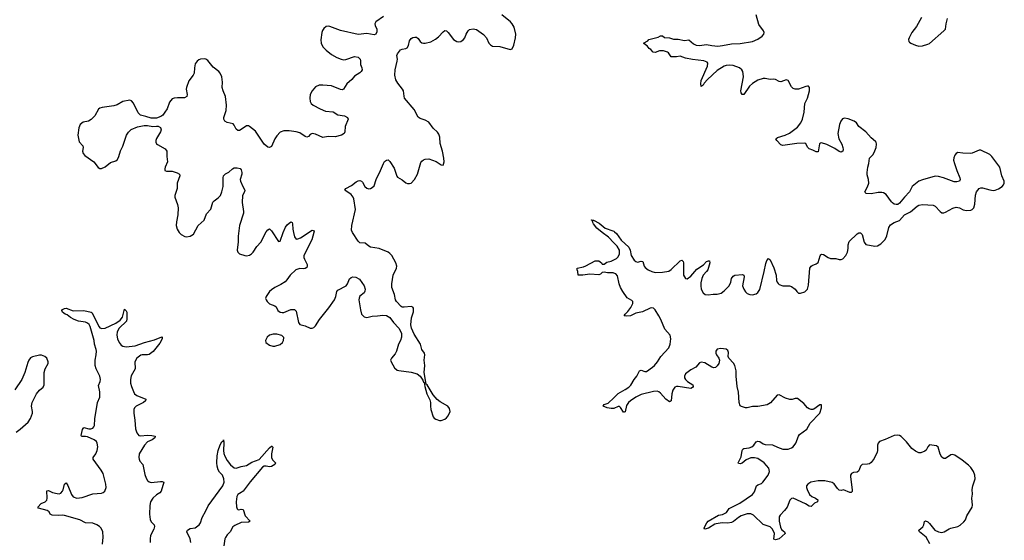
# Model space of a CAD drawing. Header units: inches. Extents: x 1843750 to 1959452, y 907112 to 1016326.
# Tile 74 of 137: x 1873285 to 1884415, y 1002274 to 1008155. Entities that reach past the tile are written whole.
import ezdxf

# ---------------------------------------------------------------- set-up
doc = ezdxf.new("R2010")
doc.units = ezdxf.units.IN
doc.header["$MEASUREMENT"] = 0
doc.layers.add('B8070', color=7, linetype='Continuous')
doc.layers.add('B8080', color=7, linetype='Continuous')

msp = doc.modelspace()

# ---------------------------------------------------------------- linework, layer by layer
at = {"layer": 'B8070', "color": 6}
for points, elevation in [([(1877396, 1008190), (1877311, 1008130), (1877303, 1008117), (1877299, 1008110), (1877302, 1008090), (1877321, 1008050), (1877323, 1008017), (1877310, 1007991), (1877290, 1007983), (1877210, 1007998), (1877110, 1007988), (1876910, 1008035), (1876790, 1008080), (1876770, 1008082), (1876750, 1008078), (1876723, 1008057), (1876707, 1008033), (1876700, 1008010), (1876689, 1007929), (1876691, 1007890), (1876711, 1007850), (1876750, 1007810), (1876810, 1007762), (1876868, 1007730), (1876918, 1007710), (1876950, 1007703), (1876970, 1007705), (1877070, 1007738), (1877111, 1007731), (1877132, 1007710), (1877137, 1007690), (1877137, 1007650), (1877153, 1007610), (1877155, 1007590), (1877144, 1007570), (1877130, 1007556), (1877070, 1007517), (1877039, 1007481), (1876983, 1007430), (1876945, 1007370), (1876930, 1007363), (1876910, 1007365), (1876810, 1007409), (1876710, 1007417), (1876670, 1007415), (1876630, 1007395), (1876591, 1007350), (1876570, 1007310), (1876563, 1007270), (1876567, 1007230), (1876578, 1007210), (1876602, 1007190), (1876680, 1007150), (1876743, 1007123), (1876830, 1007113), (1876881, 1007081), (1876956, 1007070), (1876992, 1007050), (1876997, 1007030), (1876964, 1006950), (1876961, 1006890), (1876954, 1006870), (1876922, 1006850), (1876850, 1006833), (1876770, 1006835), (1876710, 1006825), (1876630, 1006863), (1876590, 1006869), (1876570, 1006860), (1876550, 1006837), (1876530, 1006830), (1876510, 1006837), (1876450, 1006877), (1876411, 1006889), (1876330, 1006901), (1876270, 1006899), (1876230, 1006883), (1876190, 1006843), (1876167, 1006810), (1876130, 1006721), (1876110, 1006711), (1876090, 1006716), (1876049, 1006750), (1875950, 1006896), (1875884, 1006950), (1875870, 1006957), (1875850, 1006956), (1875790, 1006914), (1875770, 1006905), (1875750, 1006904), (1875730, 1006920), (1875710, 1006963), (1875697, 1006977), (1875630, 1006995), (1875603, 1007010), (1875593, 1007030), (1875594, 1007050), (1875620, 1007130), (1875623, 1007190), (1875610, 1007287), (1875583, 1007350), (1875572, 1007390), (1875577, 1007450), (1875569, 1007510), (1875550, 1007552), (1875536, 1007570), (1875470, 1007620), (1875410, 1007693), (1875390, 1007708), (1875370, 1007714), (1875330, 1007710), (1875310, 1007700), (1875290, 1007685), (1875270, 1007657), (1875260, 1007610), (1875256, 1007550), (1875247, 1007530), (1875196, 1007464), (1875169, 1007390), (1875165, 1007370), (1875179, 1007310), (1875173, 1007287), (1875149, 1007271), (1875067, 1007273), (1875031, 1007269), (1875010, 1007260), (1874977, 1007223), (1874950, 1007150), (1874926, 1007110), (1874902, 1007078), (1874879, 1007061), (1874830, 1007044), (1874770, 1007042), (1874710, 1007063), (1874650, 1007077), (1874623, 1007103), (1874570, 1007211), (1874550, 1007238), (1874530, 1007247), (1874450, 1007230), (1874386, 1007194), (1874350, 1007181), (1874217, 1007163), (1874190, 1007154), (1874177, 1007143), (1874135, 1007070), (1874092, 1007028), (1874062, 1007010), (1874002, 1006998), (1873968, 1006970), (1873953, 1006933), (1873942, 1006850), (1873957, 1006777), (1873999, 1006730), (1874001, 1006710), (1873995, 1006670), (1874002, 1006642), (1874020, 1006620), (1874124, 1006550), (1874170, 1006486), (1874190, 1006476), (1874210, 1006474), (1874250, 1006494), (1874310, 1006541), (1874370, 1006561), (1874390, 1006577), (1874407, 1006610), (1874425, 1006675), (1874450, 1006726), (1874491, 1006849), (1874514, 1006886), (1874546, 1006914), (1874615, 1006945), (1874690, 1006959), (1874730, 1006959), (1874789, 1006949), (1874830, 1006954), (1874851, 1006951), (1874876, 1006936), (1874883, 1006910), (1874878, 1006890), (1874830, 1006814), (1874824, 1006790), (1874824, 1006770), (1874833, 1006753), (1874844, 1006744), (1874930, 1006697), (1874949, 1006670), (1874949, 1006610), (1874955, 1006550), (1874929, 1006489), (1874924, 1006470), (1874927, 1006450), (1874945, 1006445), (1875010, 1006444), (1875066, 1006426), (1875092, 1006410), (1875094, 1006390), (1875064, 1006310), (1875065, 1006250), (1875038, 1006170), (1875040, 1006150), (1875069, 1006069), (1875077, 1006030), (1875071, 1005950), (1875056, 1005870), (1875054, 1005830), (1875063, 1005790), (1875086, 1005750), (1875110, 1005728), (1875150, 1005707), (1875170, 1005704), (1875210, 1005710), (1875250, 1005732), (1875302, 1005830), (1875371, 1005890), (1875398, 1005962), (1875444, 1006016), (1875467, 1006093), (1875483, 1006110), (1875530, 1006144), (1875553, 1006170), (1875570, 1006210), (1875583, 1006270), (1875584, 1006370), (1875590, 1006392), (1875598, 1006402), (1875610, 1006414), (1875648, 1006432), (1875690, 1006470), (1875710, 1006480), (1875742, 1006482), (1875776, 1006476), (1875790, 1006459), (1875797, 1006430), (1875796, 1006410), (1875778, 1006350), (1875781, 1006330), (1875806, 1006270), (1875828, 1006230), (1875826, 1006210), (1875804, 1006170), (1875799, 1006090), (1875816, 1005990), (1875816, 1005970), (1875771, 1005830), (1875753, 1005710), (1875754, 1005646), (1875744, 1005550), (1875750, 1005530), (1875770, 1005512), (1875828, 1005490), (1875850, 1005488), (1875883, 1005497), (1875905, 1005510), (1875924, 1005530), (1875966, 1005594), (1876010, 1005641), (1876070, 1005757), (1876090, 1005783), (1876110, 1005792), (1876130, 1005772), (1876210, 1005648), (1876230, 1005653), (1876263, 1005750), (1876290, 1005810), (1876310, 1005837), (1876350, 1005873), (1876364, 1005864), (1876369, 1005850), (1876372, 1005790), (1876379, 1005750), (1876390, 1005704), (1876410, 1005677), (1876430, 1005678), (1876459, 1005690), (1876590, 1005778), (1876612, 1005770), (1876611, 1005750), (1876586, 1005670), (1876497, 1005490), (1876496, 1005470), (1876503, 1005450), (1876535, 1005390), (1876536, 1005370), (1876530, 1005356), (1876510, 1005344), (1876490, 1005342), (1876450, 1005346), (1876408, 1005330), (1876342, 1005270), (1876305, 1005215), (1876285, 1005195), (1876237, 1005163), (1876169, 1005130), (1876130, 1005103), (1876110, 1005084), (1876070, 1005030), (1876065, 1005005), (1876069, 1004990), (1876084, 1004970), (1876110, 1004947), (1876170, 1004924), (1876182, 1004910), (1876203, 1004870), (1876230, 1004852), (1876250, 1004847), (1876270, 1004849), (1876350, 1004880), (1876390, 1004883), (1876410, 1004861), (1876436, 1004736), (1876450, 1004711), (1876510, 1004697), (1876570, 1004670), (1876590, 1004669), (1876610, 1004677), (1876630, 1004696), (1876675, 1004770), (1876779, 1004901), (1876842, 1004990), (1876859, 1005030), (1876870, 1005086), (1876881, 1005099), (1876975, 1005150), (1876992, 1005170), (1877013, 1005227), (1877030, 1005244), (1877050, 1005249), (1877085, 1005245), (1877126, 1005226), (1877177, 1005150), (1877190, 1005110), (1877187, 1005090), (1877177, 1005070), (1877130, 1005031), (1877122, 1005010), (1877120, 1004990), (1877136, 1004876), (1877150, 1004827), (1877178, 1004798), (1877210, 1004791), (1877270, 1004805), (1877331, 1004809), (1877390, 1004818), (1877430, 1004813), (1877470, 1004790), (1877510, 1004734), (1877570, 1004670), (1877590, 1004637), (1877600, 1004610), (1877600, 1004570), (1877588, 1004532), (1877566, 1004490), (1877545, 1004410), (1877530, 1004382), (1877486, 1004330), (1877478, 1004310), (1877482, 1004290), (1877522, 1004222), (1877550, 1004198), (1877570, 1004192), (1877710, 1004175), (1877776, 1004156), (1877810, 1004130), (1877843, 1004083), (1877850, 1004062), (1877857, 1004057), (1877865, 1004010), (1877888, 1003930), (1877922, 1003862), (1877928, 1003830), (1877927, 1003790), (1877932, 1003750), (1877959, 1003670), (1877970, 1003654), (1877990, 1003643), (1878030, 1003627), (1878050, 1003627), (1878090, 1003641), (1878110, 1003656), (1878130, 1003682), (1878150, 1003730), (1878145, 1003765), (1878124, 1003790), (1878038, 1003838), (1878004, 1003864), (1877957, 1003917), (1877890, 1004029), (1877879, 1004039), (1877857, 1004170), (1877865, 1004250), (1877858, 1004310), (1877866, 1004370), (1877860, 1004390), (1877832, 1004430), (1877816, 1004490), (1877742, 1004602), (1877715, 1004670), (1877708, 1004708), (1877714, 1004786), (1877736, 1004856), (1877736, 1004896), (1877729, 1004909), (1877710, 1004917), (1877630, 1004906), (1877610, 1004906), (1877596, 1004916), (1877544, 1004970), (1877532, 1004990), (1877523, 1005050), (1877491, 1005130), (1877491, 1005170), (1877508, 1005270), (1877544, 1005350), (1877548, 1005370), (1877537, 1005410), (1877490, 1005491), (1877470, 1005515), (1877449, 1005530), (1877350, 1005570), (1877250, 1005586), (1877230, 1005597), (1877191, 1005631), (1877130, 1005635), (1877110, 1005654), (1877046, 1005750), (1877036, 1005776), (1877038, 1005830), (1877080, 1006010), (1877063, 1006130), (1877056, 1006150), (1877030, 1006181), (1876960, 1006230), (1876970, 1006250), (1877037, 1006283), (1877090, 1006323), (1877110, 1006334), (1877130, 1006337), (1877150, 1006330), (1877160, 1006320), (1877188, 1006270), (1877210, 1006252), (1877230, 1006246), (1877250, 1006249), (1877270, 1006260), (1877290, 1006279), (1877313, 1006350), (1877365, 1006450), (1877396, 1006530), (1877410, 1006555), (1877430, 1006570), (1877450, 1006573), (1877470, 1006555), (1877517, 1006477), (1877548, 1006388), (1877557, 1006377), (1877610, 1006347), (1877650, 1006314), (1877670, 1006304), (1877690, 1006304), (1877710, 1006310), (1877746, 1006350), (1877780, 1006410), (1877818, 1006542), (1877830, 1006558), (1877850, 1006571), (1877870, 1006580), (1877910, 1006583), (1877994, 1006554), (1878050, 1006517), (1878070, 1006511), (1878077, 1006523), (1878084, 1006550), (1878081, 1006590), (1878066, 1006670), (1878037, 1006757), (1878035, 1006830), (1878024, 1006864), (1878006, 1006886), (1877958, 1006930), (1877910, 1006999), (1877870, 1007022), (1877810, 1007039), (1877790, 1007055), (1877742, 1007142), (1877636, 1007270), (1877629, 1007290), (1877622, 1007350), (1877612, 1007370), (1877559, 1007439), (1877537, 1007477), (1877527, 1007530), (1877529, 1007590), (1877553, 1007687), (1877554, 1007710), (1877547, 1007750), (1877554, 1007770), (1877590, 1007814), (1877610, 1007824), (1877650, 1007830), (1877663, 1007837), (1877678, 1007862), (1877690, 1007917), (1877710, 1007943), (1877730, 1007954), (1877750, 1007959), (1877770, 1007958), (1877790, 1007943), (1877810, 1007910), (1877830, 1007894), (1877850, 1007889), (1877870, 1007890), (1877933, 1007907), (1877986, 1007934), (1878020, 1007960), (1878070, 1008020), (1878090, 1008032), (1878110, 1008030), (1878130, 1008012), (1878190, 1007930), (1878225, 1007910), (1878250, 1007907), (1878270, 1007910), (1878302, 1007930), (1878315, 1007950), (1878330, 1007993), (1878354, 1008030), (1878370, 1008043), (1878410, 1008053), (1878450, 1008044), (1878528, 1007988), (1878560, 1007950), (1878589, 1007889), (1878608, 1007870), (1878630, 1007857), (1878713, 1007853), (1878830, 1007819), (1878850, 1007827), (1878872, 1007868), (1878890, 1007950), (1878892, 1007990), (1878875, 1008070), (1878851, 1008110), (1878833, 1008130), (1878736, 1008210)], 600), ([(1880000, 1005636), (1879940, 1005700), (1879870, 1005750), (1879810, 1005802), (1879771, 1005850), (1879761, 1005870), (1879762, 1005882), (1879750, 1005890), (1879750, 1005894), (1879751, 1005891), (1879770, 1005890), (1879835, 1005855), (1879902, 1005802), (1879990, 1005771), (1880000, 1005765)], 500), ([(1880000, 1005292), (1879994, 1005294), (1879930, 1005294), (1879890, 1005303), (1879870, 1005300), (1879850, 1005280), (1879830, 1005273), (1879730, 1005282), (1879649, 1005269), (1879598, 1005270), (1879593, 1005310), (1879585, 1005330), (1879585, 1005350), (1879657, 1005363), (1879686, 1005374), (1879790, 1005432), (1879830, 1005432), (1879860, 1005410), (1879870, 1005395), (1879890, 1005393), (1879923, 1005417), (1879970, 1005429), (1880000, 1005443)], 500), ([(1874221, 1002230), (1874230, 1002310), (1874223, 1002370), (1874204, 1002410), (1874187, 1002430), (1874157, 1002450), (1874110, 1002468), (1874030, 1002473), (1873964, 1002504), (1873790, 1002554), (1873770, 1002558), (1873726, 1002554), (1873650, 1002557), (1873630, 1002570), (1873616, 1002596), (1873595, 1002610), (1873496, 1002636), (1873490, 1002650), (1873528, 1002690), (1873571, 1002710), (1873592, 1002728), (1873597, 1002750), (1873590, 1002833), (1873610, 1002835), (1873656, 1002816), (1873710, 1002804), (1873730, 1002801), (1873750, 1002805), (1873770, 1002829), (1873776, 1002844), (1873792, 1002908), (1873810, 1002924), (1873830, 1002892), (1873871, 1002790), (1873890, 1002766), (1873930, 1002750), (1873990, 1002758), (1874110, 1002801), (1874210, 1002805), (1874230, 1002814), (1874246, 1002830), (1874261, 1002870), (1874260, 1002910), (1874229, 1003030), (1874207, 1003067), (1874115, 1003190), (1874116, 1003210), (1874146, 1003250), (1874160, 1003290), (1874167, 1003330), (1874162, 1003370), (1874151, 1003390), (1874126, 1003410), (1874050, 1003443), (1874030, 1003448), (1873988, 1003448), (1873982, 1003450), (1873978, 1003458), (1873993, 1003527), (1874010, 1003549), (1874066, 1003534), (1874087, 1003533), (1874110, 1003541), (1874123, 1003557), (1874129, 1003571), (1874134, 1003646), (1874164, 1003830), (1874192, 1003890), (1874190, 1003950), (1874177, 1004023), (1874195, 1004070), (1874197, 1004090), (1874189, 1004130), (1874149, 1004210), (1874138, 1004250), (1874138, 1004310), (1874150, 1004370), (1874152, 1004410), (1874150, 1004430), (1874132, 1004490), (1874128, 1004530), (1874082, 1004690), (1874071, 1004711), (1874050, 1004729), (1874030, 1004739), (1873950, 1004750), (1873901, 1004770), (1873860, 1004790), (1873821, 1004821), (1873798, 1004830), (1873768, 1004850), (1873762, 1004870), (1873770, 1004882), (1873790, 1004894), (1873810, 1004895), (1873890, 1004868), (1874010, 1004869), (1874093, 1004853), (1874103, 1004843), (1874148, 1004748), (1874184, 1004684), (1874190, 1004676), (1874215, 1004665), (1874250, 1004671), (1874371, 1004729), (1874420, 1004760), (1874446, 1004794), (1874470, 1004887), (1874490, 1004867), (1874495, 1004850), (1874496, 1004776), (1874492, 1004750), (1874409, 1004671), (1874387, 1004630), (1874382, 1004590), (1874391, 1004551), (1874410, 1004510), (1874430, 1004479), (1874450, 1004466), (1874490, 1004461), (1874590, 1004472), (1874694, 1004510), (1874810, 1004537), (1874890, 1004574), (1874896, 1004570), (1874895, 1004550), (1874870, 1004503), (1874793, 1004407), (1874750, 1004375), (1874730, 1004368), (1874670, 1004371), (1874655, 1004365), (1874608, 1004330), (1874588, 1004290), (1874591, 1004210), (1874546, 1004134), (1874538, 1004090), (1874539, 1004050), (1874548, 1004012), (1874570, 1003955), (1874584, 1003930), (1874610, 1003910), (1874709, 1003870), (1874708, 1003850), (1874683, 1003830), (1874600, 1003790), (1874582, 1003770), (1874575, 1003750), (1874574, 1003710), (1874587, 1003630), (1874593, 1003533), (1874607, 1003487), (1874630, 1003459), (1874650, 1003453), (1874730, 1003462), (1874779, 1003459), (1874816, 1003450), (1874812, 1003430), (1874783, 1003410), (1874730, 1003385), (1874694, 1003350), (1874637, 1003250), (1874632, 1003210), (1874635, 1003190), (1874644, 1003170), (1874677, 1003130), (1874699, 1003019), (1874716, 1002976), (1874731, 1002950), (1874750, 1002935), (1874770, 1002929), (1874877, 1002937), (1874897, 1002937), (1874913, 1002930), (1874885, 1002830), (1874870, 1002810), (1874830, 1002788), (1874789, 1002750), (1874765, 1002710), (1874754, 1002666), (1874753, 1002570), (1874759, 1002510), (1874770, 1002484), (1874805, 1002450), (1874808, 1002430), (1874800, 1002400), (1874765, 1002330), (1874759, 1002290), (1874761, 1002250)], 500), ([(1873244, 1003496), (1873291, 1003530), (1873380, 1003610), (1873408, 1003650), (1873428, 1003710), (1873430, 1003730), (1873419, 1003790), (1873426, 1003830), (1873476, 1003930), (1873510, 1003970), (1873550, 1004005), (1873562, 1004030), (1873560, 1004170), (1873572, 1004210), (1873606, 1004270), (1873608, 1004290), (1873593, 1004330), (1873570, 1004351), (1873530, 1004365), (1873510, 1004364), (1873430, 1004347), (1873406, 1004334), (1873389, 1004311), (1873377, 1004283), (1873343, 1004170), (1873307, 1004090), (1873230, 1003973)], 600), ([(1880000, 1003765), (1879996, 1003764), (1879970, 1003762), (1879924, 1003770), (1879881, 1003790), (1879891, 1003809), (1879936, 1003824), (1880000, 1003885)], 500), ([(1875219, 1002250), (1875211, 1002290), (1875205, 1002310), (1875180, 1002350), (1875175, 1002370), (1875183, 1002390), (1875210, 1002407), (1875270, 1002415), (1875315, 1002450), (1875328, 1002472), (1875347, 1002533), (1875390, 1002607), (1875417, 1002663), (1875582, 1002890), (1875596, 1002930), (1875594, 1002970), (1875577, 1003010), (1875544, 1003044), (1875528, 1003070), (1875516, 1003110), (1875512, 1003150), (1875518, 1003230), (1875530, 1003287), (1875550, 1003352), (1875570, 1003386), (1875586, 1003394), (1875590, 1003411), (1875594, 1003374), (1875589, 1003290), (1875594, 1003254), (1875604, 1003224), (1875630, 1003175), (1875668, 1003128), (1875710, 1003092), (1875730, 1003088), (1875790, 1003108), (1875850, 1003120), (1875910, 1003156), (1875990, 1003187), (1876110, 1003320), (1876130, 1003336), (1876136, 1003336), (1876147, 1003327), (1876132, 1003250), (1876130, 1003210), (1876143, 1003183), (1876178, 1003150), (1876167, 1003130), (1876130, 1003108), (1876110, 1003105), (1876070, 1003112), (1876050, 1003110), (1876030, 1003099), (1875890, 1002934), (1875810, 1002831), (1875790, 1002813), (1875751, 1002790), (1875739, 1002770), (1875730, 1002710), (1875734, 1002654), (1875742, 1002630), (1875750, 1002622), (1875760, 1002620), (1875790, 1002625), (1875810, 1002622), (1875833, 1002550), (1875889, 1002490), (1875870, 1002480), (1875790, 1002474), (1875717, 1002443), (1875695, 1002425), (1875664, 1002370), (1875630, 1002336), (1875610, 1002305), (1875604, 1002290), (1875594, 1002210)], 500)]:
    msp.add_lwpolyline(points, dxfattribs=dict(at, elevation=elevation))
at = {"layer": 'B8070', "color": 6, "elevation": 600}
msp.add_lwpolyline([(1876190, 1004604), (1876150, 1004602), (1876108, 1004592), (1876083, 1004570), (1876063, 1004530), (1876066, 1004510), (1876110, 1004479), (1876148, 1004468), (1876170, 1004469), (1876230, 1004485), (1876257, 1004510), (1876268, 1004530), (1876270, 1004566), (1876248, 1004588)], close=True, dxfattribs=at)
at = {"layer": 'B8080', "color": 6, "elevation": 500}
for points in [[(1880000, 1005765), (1880010, 1005758), (1880030, 1005739), (1880083, 1005663), (1880170, 1005587), (1880187, 1005550), (1880197, 1005490), (1880230, 1005440), (1880250, 1005422), (1880270, 1005417), (1880310, 1005428), (1880330, 1005425), (1880345, 1005370), (1880355, 1005355), (1880390, 1005328), (1880430, 1005309), (1880470, 1005301), (1880550, 1005303), (1880624, 1005316), (1880650, 1005332), (1880750, 1005430), (1880770, 1005440), (1880785, 1005425), (1880790, 1005410), (1880790, 1005270), (1880810, 1005232), (1880830, 1005228), (1880870, 1005259), (1880941, 1005339), (1881013, 1005387), (1881050, 1005422), (1881070, 1005433), (1881084, 1005430), (1881086, 1005410), (1881062, 1005330), (1881049, 1005310), (1881010, 1005270), (1880994, 1005230), (1880984, 1005184), (1880983, 1005150), (1880990, 1005110), (1881010, 1005070), (1881032, 1005052), (1881067, 1005047), (1881124, 1005056), (1881170, 1005055), (1881214, 1005066), (1881250, 1005094), (1881303, 1005150), (1881322, 1005190), (1881333, 1005230), (1881350, 1005259), (1881370, 1005268), (1881455, 1005275), (1881469, 1005269), (1881476, 1005250), (1881457, 1005150), (1881470, 1005112), (1881490, 1005082), (1881510, 1005063), (1881539, 1005050), (1881570, 1005047), (1881610, 1005059), (1881630, 1005074), (1881651, 1005109), (1881702, 1005310), (1881718, 1005402), (1881730, 1005434), (1881750, 1005457), (1881770, 1005443), (1881811, 1005351), (1881835, 1005270), (1881841, 1005210), (1881847, 1005190), (1881857, 1005177), (1881870, 1005165), (1881910, 1005150), (1881988, 1005148), (1882010, 1005141), (1882051, 1005111), (1882070, 1005083), (1882087, 1005067), (1882110, 1005065), (1882160, 1005080), (1882190, 1005110), (1882203, 1005157), (1882218, 1005350), (1882230, 1005370), (1882242, 1005378), (1882290, 1005398), (1882309, 1005411), (1882333, 1005487), (1882342, 1005498), (1882350, 1005507), (1882370, 1005503), (1882422, 1005470), (1882450, 1005459), (1882510, 1005458), (1882550, 1005446), (1882570, 1005446), (1882590, 1005455), (1882624, 1005490), (1882642, 1005530), (1882650, 1005570), (1882649, 1005611), (1882662, 1005650), (1882750, 1005736), (1882770, 1005749), (1882790, 1005748), (1882809, 1005729), (1882830, 1005641), (1882850, 1005617), (1882950, 1005596), (1882980, 1005600), (1883018, 1005622), (1883069, 1005671), (1883088, 1005712), (1883110, 1005807), (1883130, 1005838), (1883170, 1005865), (1883230, 1005887), (1883288, 1005950), (1883354, 1005986), (1883430, 1006050), (1883450, 1006060), (1883490, 1006069), (1883610, 1006061), (1883634, 1006050), (1883690, 1005988), (1883710, 1005975), (1883730, 1005973), (1883750, 1005980), (1883834, 1006026), (1883870, 1006036), (1883910, 1006030), (1883950, 1006008), (1883970, 1006002), (1883990, 1005999), (1884036, 1006004), (1884052, 1006010), (1884072, 1006030), (1884082, 1006070), (1884088, 1006172), (1884100, 1006210), (1884130, 1006247), (1884150, 1006257), (1884170, 1006257), (1884250, 1006234), (1884290, 1006227), (1884311, 1006229), (1884350, 1006245), (1884390, 1006272), (1884406, 1006290), (1884415, 1006310), (1884412, 1006330), (1884387, 1006390), (1884365, 1006490), (1884275, 1006610), (1884250, 1006632), (1884150, 1006682), (1884130, 1006682), (1884052, 1006648), (1884030, 1006643), (1883947, 1006647), (1883890, 1006656), (1883870, 1006644), (1883855, 1006625), (1883844, 1006596), (1883842, 1006570), (1883851, 1006530), (1883880, 1006450), (1883914, 1006370), (1883917, 1006350), (1883907, 1006333), (1883878, 1006322), (1883850, 1006324), (1883729, 1006370), (1883670, 1006384), (1883633, 1006387), (1883490, 1006347), (1883450, 1006330), (1883373, 1006270), (1883342, 1006210), (1883285, 1006150), (1883230, 1006081), (1883210, 1006069), (1883193, 1006067), (1883170, 1006073), (1883150, 1006085), (1883138, 1006098), (1883080, 1006180), (1883050, 1006200), (1883030, 1006205), (1882990, 1006205), (1882910, 1006188), (1882852, 1006192), (1882842, 1006202), (1882839, 1006210), (1882870, 1006267), (1882883, 1006310), (1882880, 1006350), (1882864, 1006404), (1882863, 1006430), (1882871, 1006490), (1882884, 1006530), (1882890, 1006590), (1882929, 1006630), (1882945, 1006655), (1882967, 1006710), (1882972, 1006750), (1882967, 1006770), (1882959, 1006779), (1882910, 1006819), (1882850, 1006887), (1882770, 1006950), (1882743, 1006990), (1882718, 1007010), (1882650, 1007036), (1882610, 1007043), (1882586, 1007034), (1882566, 1007010), (1882553, 1006970), (1882533, 1006870), (1882546, 1006810), (1882579, 1006750), (1882591, 1006710), (1882593, 1006690), (1882589, 1006671), (1882570, 1006659), (1882550, 1006666), (1882501, 1006701), (1882410, 1006745), (1882350, 1006765), (1882338, 1006762), (1882327, 1006753), (1882310, 1006663), (1882290, 1006662), (1882250, 1006682), (1882210, 1006695), (1882194, 1006710), (1882173, 1006753), (1882160, 1006760), (1882070, 1006758), (1881910, 1006735), (1881890, 1006740), (1881842, 1006790), (1881832, 1006810), (1881850, 1006826), (1881939, 1006850), (1881988, 1006872), (1882078, 1006942), (1882116, 1006990), (1882133, 1007030), (1882153, 1007110), (1882161, 1007210), (1882192, 1007270), (1882213, 1007350), (1882214, 1007390), (1882203, 1007403), (1882190, 1007406), (1882170, 1007402), (1882090, 1007371), (1882050, 1007370), (1882030, 1007378), (1882010, 1007398), (1881970, 1007470), (1881950, 1007475), (1881890, 1007453), (1881870, 1007457), (1881830, 1007480), (1881810, 1007485), (1881770, 1007478), (1881711, 1007491), (1881690, 1007490), (1881630, 1007473), (1881570, 1007435), (1881536, 1007404), (1881470, 1007309), (1881450, 1007311), (1881440, 1007330), (1881437, 1007350), (1881465, 1007510), (1881464, 1007544), (1881458, 1007570), (1881447, 1007590), (1881420, 1007610), (1881350, 1007636), (1881310, 1007641), (1881270, 1007638), (1881250, 1007632), (1881170, 1007582), (1881060, 1007480), (1881022, 1007438), (1881010, 1007416), (1880990, 1007400), (1880984, 1007430), (1880988, 1007470), (1881060, 1007630), (1881064, 1007664), (1881056, 1007676), (1881018, 1007690), (1880890, 1007704), (1880810, 1007720), (1880750, 1007745), (1880710, 1007736), (1880650, 1007737), (1880620, 1007780), (1880609, 1007789), (1880564, 1007804), (1880516, 1007804), (1880470, 1007786), (1880447, 1007790), (1880419, 1007819), (1880402, 1007830), (1880379, 1007859), (1880359, 1007870), (1880338, 1007890), (1880384, 1007916), (1880396, 1007930), (1880502, 1007958), (1880530, 1007974), (1880550, 1007973), (1880575, 1007955), (1880630, 1007949), (1880676, 1007936), (1880730, 1007934), (1880798, 1007922), (1880850, 1007926), (1880901, 1007881), (1880930, 1007868), (1880970, 1007865), (1881050, 1007875), (1881110, 1007863), (1881177, 1007857), (1881230, 1007862), (1881330, 1007882), (1881430, 1007886), (1881570, 1007908), (1881630, 1007937), (1881679, 1007970), (1881696, 1007990), (1881700, 1008010), (1881694, 1008030), (1881640, 1008100), (1881611, 1008210)], [(1883480, 1008180), (1883423, 1008077), (1883369, 1008010), (1883340, 1007950), (1883332, 1007930), (1883334, 1007910), (1883342, 1007902), (1883359, 1007890), (1883410, 1007869), (1883450, 1007858), (1883490, 1007861), (1883550, 1007877), (1883570, 1007887), (1883733, 1008030), (1883750, 1008050), (1883756, 1008110), (1883771, 1008170)], [(1880000, 1005443), (1880030, 1005456), (1880050, 1005477), (1880065, 1005510), (1880064, 1005550), (1880037, 1005597), (1880000, 1005636)], [(1880000, 1003885), (1880050, 1003934), (1880130, 1003978), (1880170, 1004006), (1880192, 1004028), (1880229, 1004090), (1880262, 1004130), (1880292, 1004188), (1880310, 1004197), (1880350, 1004180), (1880370, 1004183), (1880439, 1004230), (1880461, 1004250), (1880496, 1004290), (1880532, 1004350), (1880622, 1004450), (1880638, 1004490), (1880647, 1004550), (1880638, 1004590), (1880578, 1004658), (1880532, 1004770), (1880510, 1004811), (1880470, 1004876), (1880450, 1004895), (1880430, 1004902), (1880410, 1004898), (1880325, 1004855), (1880250, 1004839), (1880190, 1004810), (1880145, 1004805), (1880116, 1004810), (1880128, 1004830), (1880161, 1004859), (1880195, 1004905), (1880216, 1004950), (1880215, 1004970), (1880203, 1004983), (1880153, 1005013), (1880103, 1005083), (1880077, 1005130), (1880062, 1005170), (1880041, 1005261), (1880023, 1005283), (1880000, 1005292)], [(1883573, 1002233), (1883533, 1002310), (1883458, 1002370), (1883447, 1002390), (1883494, 1002426), (1883506, 1002450), (1883513, 1002487), (1883525, 1002495), (1883550, 1002483), (1883570, 1002464), (1883630, 1002390), (1883670, 1002369), (1883710, 1002364), (1883735, 1002370), (1883790, 1002404), (1883809, 1002411), (1883891, 1002429), (1883916, 1002444), (1883958, 1002482), (1883975, 1002505), (1883993, 1002550), (1884052, 1002650), (1884055, 1002670), (1884048, 1002750), (1884054, 1002794), (1884053, 1002850), (1884058, 1002890), (1884084, 1002970), (1884081, 1003010), (1884066, 1003050), (1884036, 1003096), (1884010, 1003124), (1883940, 1003180), (1883855, 1003235), (1883830, 1003242), (1883810, 1003239), (1883750, 1003200), (1883730, 1003198), (1883723, 1003203), (1883710, 1003212), (1883689, 1003249), (1883668, 1003328), (1883650, 1003343), (1883570, 1003351), (1883550, 1003332), (1883530, 1003294), (1883518, 1003282), (1883470, 1003261), (1883450, 1003262), (1883410, 1003282), (1883370, 1003312), (1883310, 1003386), (1883250, 1003447), (1883230, 1003458), (1883210, 1003461), (1883170, 1003457), (1883070, 1003412), (1883004, 1003390), (1882988, 1003372), (1882981, 1003350), (1882983, 1003290), (1882978, 1003270), (1882942, 1003198), (1882910, 1003152), (1882890, 1003139), (1882870, 1003134), (1882810, 1003130), (1882790, 1003110), (1882776, 1003070), (1882765, 1003055), (1882750, 1003045), (1882710, 1003039), (1882688, 1003030), (1882678, 1003010), (1882676, 1002990), (1882695, 1002845), (1882694, 1002826), (1882685, 1002815), (1882670, 1002813), (1882596, 1002844), (1882570, 1002837), (1882550, 1002841), (1882530, 1002858), (1882490, 1002913), (1882469, 1002929), (1882387, 1002947), (1882310, 1002947), (1882227, 1002930), (1882194, 1002910), (1882179, 1002890), (1882178, 1002870), (1882185, 1002850), (1882214, 1002790), (1882238, 1002770), (1882282, 1002750), (1882308, 1002730), (1882302, 1002710), (1882270, 1002693), (1882230, 1002657), (1882210, 1002659), (1882166, 1002686), (1882030, 1002750), (1882010, 1002748), (1881990, 1002729), (1881961, 1002650), (1881930, 1002610), (1881881, 1002559), (1881870, 1002540), (1881869, 1002491), (1881884, 1002424), (1881898, 1002398), (1881932, 1002370), (1881936, 1002350), (1881869, 1002290), (1881830, 1002280), (1881810, 1002288), (1881819, 1002350), (1881811, 1002371), (1881790, 1002405), (1881770, 1002425), (1881690, 1002454), (1881580, 1002560), (1881550, 1002575), (1881510, 1002572), (1881442, 1002550), (1881410, 1002532), (1881354, 1002486), (1881330, 1002475), (1881290, 1002467), (1881227, 1002473), (1881159, 1002461), (1881144, 1002456), (1881070, 1002410), (1881030, 1002400), (1881023, 1002410), (1881029, 1002430), (1881051, 1002470), (1881069, 1002491), (1881183, 1002557), (1881230, 1002567), (1881260, 1002580), (1881274, 1002590), (1881305, 1002635), (1881426, 1002694), (1881568, 1002790), (1881590, 1002820), (1881612, 1002888), (1881630, 1002902), (1881670, 1002917), (1881686, 1002930), (1881747, 1003010), (1881760, 1003050), (1881754, 1003090), (1881699, 1003150), (1881630, 1003198), (1881590, 1003207), (1881550, 1003206), (1881496, 1003184), (1881450, 1003146), (1881430, 1003137), (1881410, 1003143), (1881405, 1003150), (1881442, 1003218), (1881452, 1003288), (1881458, 1003302), (1881470, 1003310), (1881530, 1003318), (1881562, 1003330), (1881584, 1003350), (1881610, 1003385), (1881630, 1003394), (1881650, 1003390), (1881690, 1003364), (1881710, 1003356), (1881794, 1003354), (1881850, 1003326), (1881910, 1003305), (1881970, 1003305), (1882010, 1003318), (1882030, 1003332), (1882058, 1003370), (1882088, 1003452), (1882100, 1003470), (1882182, 1003530), (1882221, 1003599), (1882329, 1003710), (1882349, 1003770), (1882350, 1003806), (1882330, 1003805), (1882263, 1003757), (1882250, 1003752), (1882230, 1003752), (1882210, 1003758), (1882190, 1003772), (1882150, 1003821), (1882076, 1003876), (1882050, 1003875), (1882016, 1003864), (1881990, 1003863), (1881940, 1003880), (1881870, 1003919), (1881846, 1003914), (1881772, 1003828), (1881734, 1003806), (1881630, 1003785), (1881570, 1003785), (1881510, 1003770), (1881489, 1003770), (1881444, 1003784), (1881430, 1003795), (1881418, 1003830), (1881409, 1003949), (1881397, 1004010), (1881383, 1004130), (1881382, 1004190), (1881369, 1004249), (1881354, 1004274), (1881300, 1004330), (1881294, 1004350), (1881296, 1004396), (1881290, 1004418), (1881272, 1004432), (1881210, 1004440), (1881170, 1004432), (1881155, 1004410), (1881155, 1004390), (1881161, 1004370), (1881187, 1004330), (1881194, 1004310), (1881193, 1004290), (1881187, 1004270), (1881170, 1004245), (1881150, 1004228), (1881130, 1004224), (1881107, 1004230), (1881030, 1004279), (1880990, 1004288), (1880970, 1004280), (1880927, 1004230), (1880870, 1004199), (1880810, 1004154), (1880799, 1004130), (1880801, 1004110), (1880813, 1004090), (1880834, 1004070), (1880894, 1004030), (1880896, 1004010), (1880890, 1004002), (1880870, 1003988), (1880727, 1004013), (1880710, 1004013), (1880690, 1004006), (1880667, 1003970), (1880657, 1003930), (1880650, 1003850), (1880639, 1003841), (1880630, 1003840), (1880587, 1003870), (1880530, 1003935), (1880510, 1003951), (1880490, 1003958), (1880450, 1003957), (1880310, 1003923), (1880248, 1003890), (1880190, 1003851), (1880165, 1003830), (1880143, 1003797), (1880130, 1003725), (1880119, 1003721), (1880110, 1003720), (1880076, 1003776), (1880064, 1003784), (1880050, 1003787), (1880000, 1003765)]]:
    msp.add_lwpolyline(points, dxfattribs=at)

doc.saveas('drawing.dxf')
